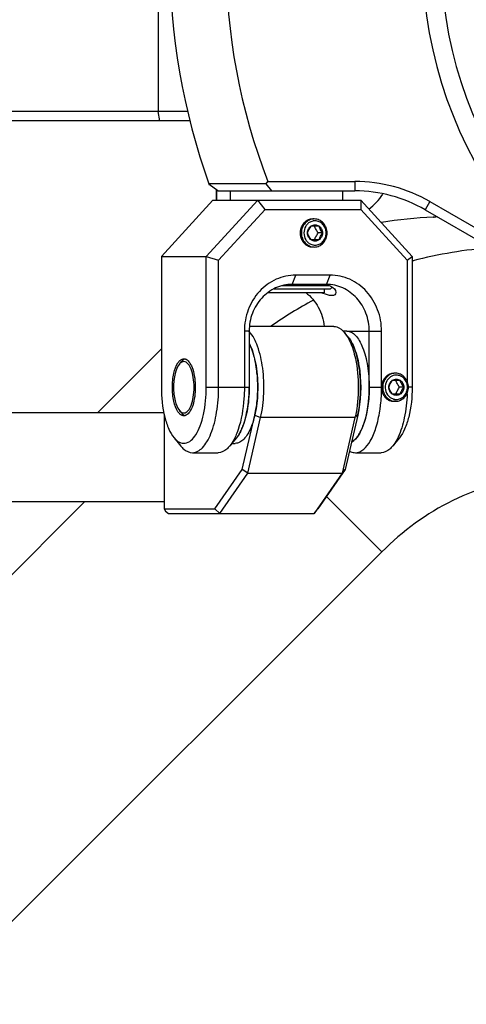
# Model space of a CAD drawing. Header units: millimetres. Extents: x -491 to 2059, y -393 to 795.
# Tile 49 of 256: x -170 to -165, y -281 to -270. Entities that reach past the tile are written whole.
import ezdxf

# ---------------------------------------------------------------- set-up
doc = ezdxf.new("R2010")
doc.units = ezdxf.units.MM
doc.header["$LTSCALE"] = 462.55
doc.layers.get('0').update_dxf_attribs({"linetype": 'CONTINUOUS'})
for name, color, linetype in [('2ND_ARM_V2_PITCH_ABL613', 7, 'CONTINUOUS'), ('_0219_COVER_TOP_PBL634', 7, 'CONTINUOUS'), ('_0302_DELTA_BOTTOM_COVER-3T_PBL558', 7, 'CONTINUOUS'), ('A2200202_ABL562', 7, 'CONTINUOUS'), ('A2300201_ABL560', 7, 'CONTINUOUS'), ('A2400201_ABL635', 7, 'CONTINUOUS'), ('A2410102_ABL636', 7, 'CONTINUOUS'), ('CSHCS-BR-M4-12_203_PBL639', 7, 'CONTINUOUS'), ('FWSRM-D10-V4-E2-T2_5_PBL666', 7, 'CONTINUOUS'), ('M2200103_PBL607', 7, 'CONTINUOUS'), ('M2300101_PBL615', 7, 'CONTINUOUS'), ('M2300201_PBL616', 7, 'CONTINUOUS'), ('M2300301_PBL660', 7, 'CONTINUOUS'), ('M2300602_PBL632', 7, 'CONTINUOUS'), ('M2410102_PBL641', 7, 'CONTINUOUS'), ('M2420202_PBL704', 7, 'CONTINUOUS'), ('SSHH-ST-M3-5_203_PBL644', 7, 'CONTINUOUS'), ('SSHH-ST-M3-5_203_PBL662', 7, 'CONTINUOUS'), ('WFM_0608_06_2_PBL638', 7, 'CONTINUOUS'), ('WFM_0608_06_2_PBL642', 7, 'CONTINUOUS'), ('WFM_0608_06_2_PBL665', 7, 'CONTINUOUS'), ('아래쪽_19_VBL548', 7, 'CONTINUOUS')]:
    doc.layers.add(name, color=color, linetype=linetype)

# ---------------------------------------------------------------- blocks, each defined once
blk = doc.blocks.new('_0302_DELTA_BOTTOM_COVER-3T_PBL558', base_point=(3230.95, 1114.93))
at = {"layer": '_0302_DELTA_BOTTOM_COVER-3T_PBL558', "color": 7}
for p, q in [((3229.55, 1202.81), (3229.55, 1201.7)), ((3216.81, 1178.97), (3223.65, 1185.81))]:
    blk.add_line(p, q, dxfattribs=at)
at = {"layer": '_0302_DELTA_BOTTOM_COVER-3T_PBL558', "color": 2}
for p, q in [((3250.44, 1195.19), (3250.53, 1195.22)), ((3250.45, 1195.17), (3250.54, 1195.18)), ((3241.29, 1170.01), (3247.2, 1164.1)), ((3168.64, 1122.63), (3215.45, 1169.44)), ((3247.2, 1164.1), (3198.81, 1115.72))]:
    blk.add_line(p, q, dxfattribs=at)
for centre, radius, start, end in [((3249.05, 1218.49), 18.97, 281.1477, 282.2531), ((3256.86, 1126.12), 73.89, 92.8694, 93.2199), ((3262.77, 1147.98), 48.8, 94.4992, 104.5243), ((3263.1, 1148.35), 48.57, 118.539, 124.8077)]:
    blk.add_arc(centre, radius, start, end, dxfattribs=at)
for points in [[(3245.83, 1200.73), (3246.38, 1201.21), (3246.9, 1201.73), (3247.3, 1202.34)], [(3252.71, 1199.89), (3250.86, 1199.81), (3249, 1199.62), (3247.16, 1199.31)]]:
    blk.add_open_spline(points, degree=3, dxfattribs=at)
blk.add_open_spline([(3263.78, 1172.19), (3260.68, 1171.84), (3254.53, 1170.1), (3249.41, 1166.31), (3247.2, 1164.1)], degree=3, knots=[0, 0, 0, 0, 0.499879, 1, 1, 1, 1], dxfattribs=at)
blk = doc.blocks.new('M2300201_PBL616', base_point=(3234.45, 1178.2))
at = {"layer": 'M2300201_PBL616', "color": 7}
for p, q in [((3242.09, 1188.2), (3233.09, 1188.2)), ((3243.59, 1187.1), (3243.22, 1187.55)), ((3223.95, 1178.84), (3223.95, 1168.7)), ((3232.29, 1172.9), (3233.63, 1178.7)), ((3232.89, 1172.53), (3234.26, 1178.45)), ((3244.34, 1178.45), (3242.97, 1172.53)), ((3244.63, 1178.7), (3243.29, 1172.9)), ((3229.38, 1168.7), (3232.29, 1172.9)), ((3229.89, 1168.2), (3232.89, 1172.53)), ((3232.89, 1172.53), (3232.29, 1172.9)), ((3232.89, 1172.53), (3242.97, 1172.53)), ((3242.97, 1172.53), (3239.97, 1168.2)), ((3243.29, 1172.9), (3240.38, 1168.7)), ((3242.97, 1172.53), (3243.29, 1172.9)), ((3223.95, 1168.7), (3224.08, 1168.45)), ((3223.95, 1168.7), (3229.38, 1168.7)), ((3224.08, 1168.45), (3224.41, 1168.2)), ((3224.41, 1168.2), (3239.97, 1168.2)), ((3229.89, 1168.2), (3229.38, 1168.7)), ((3239.97, 1168.2), (3240.38, 1168.7))]:
    blk.add_line(p, q, dxfattribs=at)
at = {"layer": 'M2300201_PBL616', "color": 2}
for p, q in [((3233.63, 1178.7), (3234.26, 1178.45)), ((3244.34, 1178.45), (3234.26, 1178.45)), ((3244.63, 1178.7), (3244.34, 1178.45))]:
    blk.add_line(p, q, dxfattribs=at)
at = {"layer": 'M2300201_PBL616', "color": 7}
for centre, radius, start, end in [((3227.08, 1183.48), 6.65, 21.088, 22.2219), ((3223.36, 1182.33), 10.54, 12.5576, 13.2219), ((3220.24, 1181.79), 13.7, 5.8638, 6.2147), ((3219.32, 1181.71), 14.63, 359.9623, 5.823), ((3219.35, 1181.69), 14.6, 354.1544, 0.0377), ((3220.26, 1181.61), 13.69, 353.7812, 354.1126), ((3223.36, 1181.07), 10.54, 346.997, 347.4311), ((3233.08, 1181.05), 11.56, 346.9997, 347.889)]:
    blk.add_arc(centre, radius, start, end, dxfattribs=at)
for points, knots in [([(3242.09, 1188.2), (3242.19, 1188.2), (3242.64, 1188.14), (3243, 1187.82), (3243.22, 1187.55)], [0, 0, 0, 0, 0.221513, 1, 1, 1, 1]), ([(3234.26, 1178.45), (3234.45, 1179.3), (3234.67, 1181.07), (3234.56, 1183.65), (3234.08, 1185.91), (3233.45, 1187.22), (3233.04, 1187.66)], [0, 0, 0, 0, 0.273613, 0.557372, 0.810123, 1, 1, 1, 1]), ([(3243.54, 1187.1), (3243.63, 1186.94), (3244.01, 1186.21), (3244.24, 1185.41), (3244.38, 1184.78)], [0, 0, 0, 0, 0.218716, 1, 1, 1, 1]), ([(3243.59, 1187.1), (3243.95, 1186.67), (3244.5, 1185.46), (3245.06, 1182.63), (3244.98, 1180.25), (3244.63, 1178.7)], [0, 0, 0, 0, 0.194752, 0.448692, 1, 1, 1, 1]), ([(3233.62, 1184.74), (3233.6, 1184.84), (3233.5, 1185.22), (3233.38, 1185.6), (3233.28, 1185.87)], [0, 0, 0, 0, 0.262682, 1, 1, 1, 1]), ([(3233.86, 1183.28), (3233.85, 1183.39), (3233.8, 1183.84), (3233.72, 1184.29), (3233.65, 1184.62)], [0, 0, 0, 0, 0.257257, 1, 1, 1, 1]), ([(3244.38, 1184.78), (3244.6, 1183.77), (3244.78, 1181.7), (3244.6, 1179.63), (3244.38, 1178.63)], [0, 0, 0, 0, 0.499968, 1, 1, 1, 1]), ([(3233.65, 1178.78), (3233.67, 1178.89), (3233.76, 1179.33), (3233.83, 1179.78), (3233.86, 1180.13)], [0, 0, 0, 0, 0.241742, 1, 1, 1, 1])]:
    blk.add_open_spline(points, degree=3, knots=knots, dxfattribs=at)
for points in [[(3243.22, 1187.55), (3243.34, 1187.41), (3243.44, 1187.26), (3243.54, 1187.1)], [(3233.23, 1185.99), (3233.17, 1186.13), (3233.11, 1186.26), (3233.05, 1186.39)]]:
    blk.add_open_spline(points, degree=3, dxfattribs=at)
blk = doc.blocks.new('WFM_0608_06_2_PBL642', base_point=(3232.57, 1181.06))
at = {"layer": 'WFM_0608_06_2_PBL642', "color": 7}
for p, q in [((3233.03, 1181.7), (3233.03, 1181.7)), ((3233.03, 1181.7), (3233.03, 1181.7)), ((3231.18, 1175.7), (3231.55, 1175.7))]:
    blk.add_line(p, q, dxfattribs=at)
for centre, radius, start, end in [((3218.49, 1181.69), 14.55, 354.1687, 0.0408), ((3219.26, 1181.62), 13.77, 353.7801, 354.1421), ((3222.39, 1181.08), 10.59, 346.7745, 347.4535), ((3226.13, 1179.94), 6.68, 337.7734, 338.9261), ((3229.12, 1178.38), 3.3, 323.0644, 326.5126)]:
    blk.add_arc(centre, radius, start, end, dxfattribs=at)
for points, knots in [([(3233.04, 1186.41), (3233.19, 1186.11), (3233.46, 1185.42), (3233.84, 1183.85), (3233.95, 1182.58), (3233.95, 1181.7)], [0, 0, 0, 0, 0.212291, 0.456059, 1, 1, 1, 1]), ([(3233.95, 1181.7), (3233.95, 1180.93), (3233.87, 1179.81), (3233.57, 1178.4), (3233.28, 1177.49), (3232.93, 1176.74), (3232.52, 1176.17), (3232.06, 1175.8), (3231.71, 1175.7), (3231.55, 1175.7)], [0, 0, 0, 0, 0.334259, 0.488194, 0.627066, 0.747527, 0.848025, 0.930024, 1, 1, 1, 1]), ([(3232.73, 1178.78), (3232.75, 1178.89), (3232.85, 1179.33), (3232.91, 1179.78), (3232.95, 1180.12)], [0, 0, 0, 0, 0.242127, 1, 1, 1, 1]), ([(3232.36, 1177.54), (3232.39, 1177.62), (3232.53, 1177.99), (3232.63, 1178.37), (3232.7, 1178.66)], [0, 0, 0, 0, 0.236899, 1, 1, 1, 1]), ([(3232.16, 1177.08), (3232.17, 1177.1), (3232.23, 1177.21), (3232.28, 1177.33), (3232.31, 1177.41)], [0, 0, 0, 0, 0.243852, 1, 1, 1, 1]), ([(3231.87, 1176.56), (3231.9, 1176.6), (3232, 1176.77), (3232.1, 1176.94), (3232.16, 1177.08)], [0, 0, 0, 0, 0.237622, 1, 1, 1, 1])]:
    blk.add_open_spline(points, degree=3, knots=knots, dxfattribs=at)
blk = doc.blocks.new('M2300301_PBL660', base_point=(3152.42, 1174.2))
at = {"layer": 'M2300301_PBL660', "color": 7}
for p, q in [((3223.93, 1178.97), (3085.25, 1178.97)), ((3223.95, 1169.44), (3085.25, 1169.44))]:
    blk.add_line(p, q, dxfattribs=at)
blk = doc.blocks.new('WFM_0608_06_2_PBL665', base_point=(3244.46, 1181.77))
at = {"layer": 'WFM_0608_06_2_PBL665', "color": 7}
blk.add_line((3243.46, 1187.7), (3243.06, 1187.7), dxfattribs=at)
for centre, radius, start, end in [((3241.45, 1185.33), 2.79, 38.2196, 39.6052), ((3241.35, 1185.25), 2.91, 37.6469, 38.2253), ((3241.28, 1185.2), 2.99, 36.9215, 37.6461), ((3241.04, 1185.02), 3.3, 33.5111, 36.8781), ((3238.04, 1183.46), 6.68, 21.0936, 22.212), ((3234.31, 1182.32), 10.59, 12.5697, 13.2113), ((3233.88, 1182.22), 11.02, 11.5017, 12.567), ((3231.17, 1181.79), 13.77, 5.8764, 6.2103), ((3230.2, 1181.7), 14.74, 359.9889, 5.8091), ((3230.4, 1181.69), 14.54, 354.1533, 0.0514), ((3231.17, 1181.62), 13.77, 353.7815, 354.1263), ((3234.54, 1181.03), 10.35, 346.3067, 346.9806), ((3234.26, 1181.09), 10.64, 346.9796, 347.4381), ((3233.88, 1181.18), 11.03, 347.4416, 348.4969)]:
    blk.add_arc(centre, radius, start, end, dxfattribs=at)
for points, knots in [([(3243.46, 1187.7), (3243.62, 1187.7), (3243.98, 1187.61), (3244.43, 1187.23), (3244.84, 1186.66), (3245.19, 1185.91), (3245.49, 1185.01), (3245.78, 1183.59), (3245.86, 1182.47), (3245.86, 1181.7)], [0, 0, 0, 0, 0.069976, 0.151975, 0.252472, 0.372933, 0.511804, 0.66574, 1, 1, 1, 1]), ([(3244.23, 1185.99), (3244.19, 1186.07), (3244.07, 1186.36), (3243.92, 1186.64), (3243.79, 1186.84)], [0, 0, 0, 0, 0.268638, 1, 1, 1, 1]), ([(3244.62, 1184.74), (3244.59, 1184.84), (3244.5, 1185.22), (3244.38, 1185.6), (3244.27, 1185.87)], [0, 0, 0, 0, 0.262719, 1, 1, 1, 1]), ([(3244.86, 1183.28), (3244.85, 1183.37), (3244.81, 1183.76), (3244.74, 1184.14), (3244.69, 1184.42)], [0, 0, 0, 0, 0.255848, 1, 1, 1, 1]), ([(3245.86, 1181.7), (3245.86, 1181.03), (3245.78, 1179.76), (3245.46, 1178.25), (3245.07, 1177.21), (3244.68, 1176.47), (3244.28, 1176), (3243.96, 1175.83)], [0, 0, 0, 0, 0.31527, 0.60064, 0.72435, 0.832461, 1, 1, 1, 1]), ([(3244.69, 1178.98), (3244.71, 1179.07), (3244.78, 1179.45), (3244.83, 1179.83), (3244.86, 1180.12)], [0, 0, 0, 0, 0.243689, 1, 1, 1, 1])]:
    blk.add_open_spline(points, degree=3, knots=knots, dxfattribs=at)
blk = doc.blocks.new('A2300201_ABL560', base_point=(3158.11, 1178.2))
at = {"layer": 'M2300201_PBL616'}
blk.add_blockref('M2300201_PBL616', (3234.45, 1178.2), dxfattribs=at)
at = {"layer": 'M2300301_PBL660'}
blk.add_blockref('M2300301_PBL660', (3152.42, 1174.2), dxfattribs=at)
at = {"layer": 'WFM_0608_06_2_PBL642'}
blk.add_blockref('WFM_0608_06_2_PBL642', (3232.57, 1181.06), dxfattribs=at)
at = {"layer": 'WFM_0608_06_2_PBL665'}
blk.add_blockref('WFM_0608_06_2_PBL665', (3244.46, 1181.77), dxfattribs=at)
blk = doc.blocks.new('M2200103_PBL607', base_point=(3205.67, 1227.7))
at = {"layer": 'M2200103_PBL607', "color": 7}
for p, q in [((3184.61, 1244.2), (3184.79, 1245.2)), ((3184.79, 1245.2), (3226.72, 1245.2)), ((3184.61, 1211.2), (3184.61, 1244.2)), ((3184.61, 1244.2), (3226.51, 1244.2)), ((3184.79, 1210.2), (3184.61, 1211.2)), ((3226.51, 1211.2), (3184.61, 1211.2)), ((3226.72, 1210.2), (3184.79, 1210.2))]:
    blk.add_line(p, q, dxfattribs=at)
at = {"layer": 'M2200103_PBL607', "color": 2}
for p, q in [((3223.5, 1245.2), (3223.32, 1244.2)), ((3223.32, 1244.2), (3223.32, 1211.2)), ((3223.5, 1210.2), (3223.32, 1211.2))]:
    blk.add_line(p, q, dxfattribs=at)
blk = doc.blocks.new('A2200202_ABL562', base_point=(3147.64, 1227.7))
at = {"layer": 'M2200103_PBL607'}
blk.add_blockref('M2200103_PBL607', (3205.67, 1227.7), dxfattribs=at)
blk = doc.blocks.new('M2300101_PBL615', base_point=(3237.05, 1188.2))
at = {"layer": 'M2300101_PBL615', "color": 7}
for p, q in [((3223.65, 1195.7), (3229.15, 1201.7)), ((3233.95, 1201.7), (3228.45, 1195.7)), ((3229.15, 1201.7), (3244.95, 1201.7)), ((3234.73, 1200.7), (3233.95, 1201.7)), ((3244.95, 1201.7), (3244.97, 1200.7)), ((3250.45, 1195.7), (3244.95, 1201.7)), ((3234.73, 1200.7), (3229.77, 1195.29)), ((3234.73, 1200.7), (3244.97, 1200.7)), ((3249.93, 1195.29), (3244.97, 1200.7)), ((3223.65, 1195.7), (3223.65, 1181.7)), ((3223.65, 1195.7), (3228.45, 1195.7)), ((3228.45, 1181.7), (3228.45, 1195.7)), ((3228.45, 1195.7), (3229.77, 1195.29)), ((3229.77, 1181.7), (3229.77, 1195.29)), ((3249.93, 1195.29), (3250.45, 1195.7)), ((3249.93, 1195.29), (3249.93, 1182.31)), ((3250.45, 1195.7), (3250.45, 1181.7)), ((3241.68, 1193.7), (3238.02, 1193.7)), ((3241.28, 1192.7), (3237.62, 1192.7)), ((3232.52, 1187.7), (3232.52, 1181.7)), ((3233.03, 1187.7), (3233.03, 1181.7)), ((3245.86, 1181.7), (3245.86, 1187.7)), ((3247.18, 1181.7), (3247.18, 1187.7)), ((3225, 1176.3), (3225.74, 1175.4)), ((3231.68, 1176.3), (3230.94, 1175.4)), ((3249.09, 1176.3), (3248.35, 1175.4)), ((3226.97, 1174.7), (3229.72, 1174.7)), ((3244.38, 1174.7), (3247.13, 1174.7))]:
    blk.add_line(p, q, dxfattribs=at)
at = {"layer": 'M2300101_PBL615', "color": 2}
for p, q in [((3237.62, 1192.7), (3238.02, 1193.7)), ((3241.28, 1192.7), (3241.68, 1193.7)), ((3233.03, 1187.7), (3232.52, 1187.7)), ((3243.46, 1187.7), (3247.18, 1187.7)), ((3228.45, 1181.7), (3233.03, 1181.7)), ((3245.86, 1181.7), (3247.18, 1181.7)), ((3250.45, 1181.7), (3250.05, 1181.7))]:
    blk.add_line(p, q, dxfattribs=at)
at = {"layer": 'M2300101_PBL615', "color": 7}
for centre, radius, start, end in [((3240.89, 1190.59), 2.11, 77.1081, 79.3183), ((3231.23, 1181.69), 14.63, 354.176, 0.034), ((3232.16, 1181.61), 13.7, 353.7898, 354.1385), ((3235.27, 1181.07), 10.55, 346.7795, 347.4417), ((3238.99, 1179.93), 6.65, 337.7793, 338.9285), ((3241.88, 1178.44), 3.39, 324.4448, 326.4893), ((3243.32, 1177.05), 1.38, 298.5509, 302.0963), ((3243.25, 1177.16), 1.51, 302.1054, 305.8639)]:
    blk.add_arc(centre, radius, start, end, dxfattribs=at)
at = {"layer": 'M2300101_PBL615', "color": 134}
blk.add_arc((3248.49, 1181.43), 1.23, 269.2697, 270.3145, dxfattribs=at)
for points, knots in [([(3239.85, 1199.7), (3239.83, 1199.7), (3239.78, 1199.69), (3239.73, 1199.69), (3239.68, 1199.68), (3239.65, 1199.68), (3239.62, 1199.68), (3239.6, 1199.67), (3239.59, 1199.67), (3239.58, 1199.67), (3239.57, 1199.67), (3239.56, 1199.67), (3239.54, 1199.66), (3239.51, 1199.65), (3239.45, 1199.63), (3239.4, 1199.61), (3239.36, 1199.6), (3239.34, 1199.59), (3239.33, 1199.59), (3239.32, 1199.59), (3239.32, 1199.58), (3239.31, 1199.58), (3239.29, 1199.57), (3239.26, 1199.55), (3239.21, 1199.52), (3239.16, 1199.49), (3239.12, 1199.47), (3239.1, 1199.46), (3239.1, 1199.45), (3239.09, 1199.45), (3239.08, 1199.44), (3239.07, 1199.44), (3239.06, 1199.42), (3239.03, 1199.4), (3238.98, 1199.36), (3238.94, 1199.32), (3238.91, 1199.29), (3238.89, 1199.28), (3238.88, 1199.27), (3238.88, 1199.26), (3238.87, 1199.25), (3238.86, 1199.25), (3238.85, 1199.23), (3238.83, 1199.2), (3238.79, 1199.15), (3238.76, 1199.1), (3238.73, 1199.07), (3238.72, 1199.05), (3238.71, 1199.04), (3238.71, 1199.04), (3238.7, 1199.03), (3238.7, 1199.02), (3238.69, 1199), (3238.67, 1198.96), (3238.64, 1198.91), (3238.62, 1198.85), (3238.6, 1198.82), (3238.59, 1198.8), (3238.58, 1198.79), (3238.58, 1198.78), (3238.58, 1198.77), (3238.57, 1198.76), (3238.57, 1198.74), (3238.56, 1198.7), (3238.54, 1198.64), (3238.52, 1198.58), (3238.51, 1198.54), (3238.51, 1198.52), (3238.5, 1198.51), (3238.5, 1198.5), (3238.5, 1198.49), (3238.5, 1198.48), (3238.5, 1198.45), (3238.49, 1198.42), (3238.49, 1198.39), (3238.49, 1198.34), (3238.48, 1198.28), (3238.48, 1198.23), (3238.47, 1198.2)], [0, 0, 0, 0, 0.03125, 0.0625, 0.078125, 0.09375, 0.109375, 0.117188, 0.121094, 0.125, 0.128906, 0.132812, 0.140625, 0.15625, 0.1875, 0.21875, 0.234375, 0.242188, 0.246094, 0.25, 0.253906, 0.257812, 0.265625, 0.28125, 0.3125, 0.34375, 0.359375, 0.367188, 0.371094, 0.375, 0.378906, 0.382812, 0.390625, 0.40625, 0.4375, 0.46875, 0.484375, 0.492188, 0.496094, 0.5, 0.503906, 0.507812, 0.515625, 0.53125, 0.5625, 0.59375, 0.609375, 0.617188, 0.621094, 0.625, 0.628906, 0.632812, 0.640625, 0.65625, 0.6875, 0.71875, 0.734375, 0.742188, 0.746094, 0.75, 0.753906, 0.757812, 0.765625, 0.78125, 0.8125, 0.84375, 0.859375, 0.867188, 0.871094, 0.875, 0.878906, 0.882812, 0.890625, 0.90625, 0.921875, 0.9375, 0.96875, 1, 1, 1, 1]), ([(3238.47, 1198.2), (3238.48, 1198.18), (3238.48, 1198.13), (3238.49, 1198.07), (3238.49, 1198.02), (3238.49, 1197.98), (3238.5, 1197.95), (3238.5, 1197.93), (3238.5, 1197.92), (3238.5, 1197.91), (3238.5, 1197.9), (3238.51, 1197.89), (3238.51, 1197.87), (3238.52, 1197.83), (3238.54, 1197.77), (3238.55, 1197.71), (3238.57, 1197.67), (3238.57, 1197.65), (3238.58, 1197.64), (3238.58, 1197.63), (3238.58, 1197.62), (3238.59, 1197.61), (3238.6, 1197.59), (3238.61, 1197.55), (3238.64, 1197.5), (3238.67, 1197.45), (3238.68, 1197.41), (3238.69, 1197.39), (3238.7, 1197.38), (3238.7, 1197.37), (3238.71, 1197.36), (3238.72, 1197.35), (3238.73, 1197.34), (3238.75, 1197.3), (3238.79, 1197.26), (3238.83, 1197.21), (3238.85, 1197.17), (3238.86, 1197.16), (3238.87, 1197.15), (3238.88, 1197.14), (3238.88, 1197.13), (3238.89, 1197.13), (3238.91, 1197.11), (3238.94, 1197.09), (3238.98, 1197.05), (3239.02, 1197.01), (3239.05, 1196.98), (3239.07, 1196.97), (3239.08, 1196.96), (3239.08, 1196.95), (3239.09, 1196.95), (3239.1, 1196.94), (3239.12, 1196.93), (3239.15, 1196.91), (3239.2, 1196.89), (3239.25, 1196.86), (3239.29, 1196.84), (3239.3, 1196.83), (3239.31, 1196.82), (3239.32, 1196.82), (3239.33, 1196.81), (3239.34, 1196.81), (3239.36, 1196.8), (3239.39, 1196.79), (3239.45, 1196.77), (3239.5, 1196.76), (3239.54, 1196.74), (3239.56, 1196.74), (3239.57, 1196.73), (3239.58, 1196.73), (3239.59, 1196.73), (3239.6, 1196.73), (3239.62, 1196.73), (3239.64, 1196.72), (3239.68, 1196.72), (3239.72, 1196.71), (3239.78, 1196.71), (3239.83, 1196.7), (3239.85, 1196.7)], [0, 0, 0, 0, 0.03125, 0.0625, 0.078125, 0.09375, 0.109375, 0.117188, 0.121094, 0.125, 0.128906, 0.132812, 0.140625, 0.15625, 0.1875, 0.21875, 0.234375, 0.242188, 0.246094, 0.25, 0.253906, 0.257812, 0.265625, 0.28125, 0.3125, 0.34375, 0.359375, 0.367188, 0.371094, 0.375, 0.378906, 0.382812, 0.390625, 0.40625, 0.4375, 0.46875, 0.484375, 0.492188, 0.496094, 0.5, 0.503906, 0.507812, 0.515625, 0.53125, 0.5625, 0.59375, 0.609375, 0.617188, 0.621094, 0.625, 0.628906, 0.632812, 0.640625, 0.65625, 0.6875, 0.71875, 0.734375, 0.742188, 0.746094, 0.75, 0.753906, 0.757812, 0.765625, 0.78125, 0.8125, 0.84375, 0.859375, 0.867188, 0.871094, 0.875, 0.878906, 0.882812, 0.890625, 0.90625, 0.921875, 0.9375, 0.96875, 1, 1, 1, 1]), ([(3248.56, 1183.2), (3248.53, 1183.2), (3248.49, 1183.19), (3248.43, 1183.19), (3248.39, 1183.18), (3248.36, 1183.18), (3248.33, 1183.18), (3248.31, 1183.17), (3248.3, 1183.17), (3248.29, 1183.17), (3248.28, 1183.17), (3248.27, 1183.17), (3248.25, 1183.16), (3248.21, 1183.15), (3248.16, 1183.13), (3248.11, 1183.11), (3248.07, 1183.1), (3248.05, 1183.09), (3248.04, 1183.09), (3248.03, 1183.09), (3248.02, 1183.08), (3248.01, 1183.08), (3248, 1183.07), (3247.96, 1183.05), (3247.91, 1183.02), (3247.86, 1182.99), (3247.83, 1182.97), (3247.81, 1182.96), (3247.8, 1182.95), (3247.79, 1182.95), (3247.79, 1182.94), (3247.78, 1182.94), (3247.76, 1182.92), (3247.73, 1182.9), (3247.69, 1182.86), (3247.64, 1182.82), (3247.61, 1182.79), (3247.6, 1182.78), (3247.59, 1182.77), (3247.58, 1182.76), (3247.58, 1182.75), (3247.57, 1182.75), (3247.56, 1182.73), (3247.53, 1182.7), (3247.5, 1182.65), (3247.46, 1182.6), (3247.44, 1182.57), (3247.43, 1182.55), (3247.42, 1182.54), (3247.41, 1182.54), (3247.41, 1182.53), (3247.4, 1182.52), (3247.39, 1182.5), (3247.38, 1182.46), (3247.35, 1182.41), (3247.32, 1182.35), (3247.3, 1182.32), (3247.3, 1182.3), (3247.29, 1182.29), (3247.29, 1182.28), (3247.28, 1182.27), (3247.28, 1182.26), (3247.27, 1182.24), (3247.26, 1182.2), (3247.25, 1182.14), (3247.23, 1182.08), (3247.22, 1182.04), (3247.21, 1182.02), (3247.21, 1182.01), (3247.21, 1182), (3247.21, 1181.99), (3247.21, 1181.98), (3247.2, 1181.95), (3247.2, 1181.92), (3247.2, 1181.89), (3247.19, 1181.84), (3247.19, 1181.78), (3247.18, 1181.73), (3247.18, 1181.7)], [0, 0, 0, 0, 0.03125, 0.0625, 0.078125, 0.09375, 0.109375, 0.117188, 0.121094, 0.125, 0.128906, 0.132812, 0.140625, 0.15625, 0.1875, 0.21875, 0.234375, 0.242188, 0.246094, 0.25, 0.253906, 0.257812, 0.265625, 0.28125, 0.3125, 0.34375, 0.359375, 0.367188, 0.371094, 0.375, 0.378906, 0.382812, 0.390625, 0.40625, 0.4375, 0.46875, 0.484375, 0.492188, 0.496094, 0.5, 0.503906, 0.507812, 0.515625, 0.53125, 0.5625, 0.59375, 0.609375, 0.617188, 0.621094, 0.625, 0.628906, 0.632812, 0.640625, 0.65625, 0.6875, 0.71875, 0.734375, 0.742188, 0.746094, 0.75, 0.753906, 0.757812, 0.765625, 0.78125, 0.8125, 0.84375, 0.859375, 0.867188, 0.871094, 0.875, 0.878906, 0.882812, 0.890625, 0.90625, 0.921875, 0.9375, 0.96875, 1, 1, 1, 1]), ([(3247.18, 1181.7), (3247.18, 1181.59), (3247.2, 1181.35), (3247.31, 1181), (3247.48, 1180.7), (3247.71, 1180.46), (3247.99, 1180.29), (3248.26, 1180.21), (3248.42, 1180.2), (3248.47, 1180.2)], [0, 0, 0, 0, 0.154429, 0.308858, 0.463287, 0.617716, 0.772145, 0.926574, 1, 1, 1, 1])]:
    blk.add_open_spline(points, degree=3, knots=knots, dxfattribs=at)
at = {"layer": 'M2300101_PBL615', "color": 7}
for points, knots in [([(3238.02, 1193.7), (3237.3, 1193.7), (3235.83, 1193.38), (3234, 1192.02), (3232.79, 1190.03), (3232.52, 1188.48), (3232.52, 1187.7)], [0, 0, 0, 0, 0.239879, 0.485783, 0.74001, 1, 1, 1, 1]), ([(3247.18, 1187.7), (3247.18, 1188.48), (3246.9, 1190.03), (3245.7, 1192.02), (3243.87, 1193.38), (3242.4, 1193.7), (3241.68, 1193.7)], [0, 0, 0, 0, 0.25999, 0.514217, 0.760121, 1, 1, 1, 1]), ([(3237.62, 1192.7), (3237.02, 1192.7), (3235.79, 1192.43), (3234.27, 1191.3), (3233.26, 1189.64), (3233.03, 1188.35), (3233.03, 1187.7)], [0, 0, 0, 0, 0.239879, 0.485783, 0.74001, 1, 1, 1, 1]), ([(3245.86, 1187.7), (3245.86, 1188.35), (3245.63, 1189.64), (3244.63, 1191.3), (3243.11, 1192.43), (3241.88, 1192.7), (3241.28, 1192.7)], [0, 0, 0, 0, 0.25999, 0.514217, 0.760121, 1, 1, 1, 1]), ([(3241.36, 1192.64), (3241.5, 1192.61), (3241.9, 1192.48), (3242.3, 1192.12), (3242.3, 1191.84)], [0, 0, 0, 0, 0.338305, 1, 1, 1, 1]), ([(3239.07, 1191.83), (3239.62, 1191.42), (3240.56, 1190.31), (3240.97, 1188.92), (3241.04, 1188.21)], [0, 0, 0, 0, 0.492175, 1, 1, 1, 1]), ([(3241.86, 1191.5), (3241.78, 1191.5), (3241.39, 1191.55), (3241.02, 1191.69), (3240.72, 1191.8)], [0, 0, 0, 0, 0.19295, 1, 1, 1, 1]), ([(3242.3, 1191.84), (3242.3, 1191.75), (3242.2, 1191.53), (3241.97, 1191.5), (3241.86, 1191.5)], [0, 0, 0, 0, 0.435168, 1, 1, 1, 1]), ([(3226.29, 1184.69), (3226.45, 1184.61), (3226.75, 1184.27), (3227.17, 1183.27), (3227.27, 1182.35), (3227.27, 1181.7)], [0, 0, 0, 0, 0.166757, 0.398154, 1, 1, 1, 1]), ([(3224.83, 1181.7), (3224.83, 1182.2), (3224.92, 1183.1), (3225.2, 1183.98), (3225.42, 1184.31)], [0, 0, 0, 0, 0.558378, 1, 1, 1, 1]), ([(3223.65, 1181.7), (3223.65, 1180.63), (3223.8, 1179.1), (3224.37, 1177.3), (3224.77, 1176.58), (3225, 1176.3)], [0, 0, 0, 0, 0.568143, 0.807555, 1, 1, 1, 1]), ([(3225.42, 1179.09), (3225.2, 1179.42), (3224.92, 1180.3), (3224.83, 1181.2), (3224.83, 1181.7)], [0, 0, 0, 0, 0.441622, 1, 1, 1, 1]), ([(3225, 1176.3), (3225.16, 1176.11), (3225.5, 1175.78), (3226.49, 1175.59), (3227.33, 1176.5), (3227.84, 1177.62), (3228.33, 1179.33), (3228.45, 1180.73), (3228.45, 1181.7)], [0, 0, 0, 0, 0.09278, 0.168663, 0.349279, 0.481225, 0.638566, 1, 1, 1, 1]), ([(3227.27, 1181.7), (3227.27, 1181.05), (3227.17, 1180.13), (3226.75, 1179.13), (3226.45, 1178.79), (3226.29, 1178.71)], [0, 0, 0, 0, 0.601846, 0.833243, 1, 1, 1, 1]), ([(3226.97, 1174.7), (3227.37, 1174.7), (3228.01, 1175.11), (3228.57, 1175.91), (3229.16, 1177.16), (3229.64, 1179.12), (3229.77, 1180.81), (3229.77, 1181.7)], [0, 0, 0, 0, 0.149385, 0.250234, 0.371121, 0.66453, 1, 1, 1, 1]), ([(3232.52, 1181.7), (3232.52, 1181.29), (3232.46, 1179.77), (3232.21, 1178.24), (3231.85, 1177.18)], [0, 0, 0, 0, 0.267023, 1, 1, 1, 1]), ([(3233.03, 1181.7), (3233.03, 1180.84), (3232.9, 1179.25), (3232.47, 1177.71), (3232.15, 1177.05)], [0, 0, 0, 0, 0.542824, 1, 1, 1, 1]), ([(3246.99, 1179.18), (3247.02, 1179.38), (3247.14, 1180.22), (3247.18, 1181.06), (3247.18, 1181.7)], [0, 0, 0, 0, 0.243846, 1, 1, 1, 1]), ([(3250.45, 1181.7), (3250.45, 1180.63), (3250.3, 1179.1), (3249.72, 1177.3), (3249.32, 1176.58), (3249.09, 1176.3)], [0, 0, 0, 0, 0.568143, 0.807555, 1, 1, 1, 1]), ([(3249.92, 1181.01), (3249.88, 1180.15), (3249.7, 1178.56), (3249.25, 1177.01), (3248.94, 1176.35)], [0, 0, 0, 0, 0.541006, 1, 1, 1, 1]), ([(3245.56, 1178.78), (3245.58, 1178.89), (3245.68, 1179.33), (3245.74, 1179.78), (3245.78, 1180.12)], [0, 0, 0, 0, 0.242046, 1, 1, 1, 1]), ([(3244.38, 1174.7), (3245.05, 1174.7), (3246.02, 1175.8), (3246.64, 1177.43), (3246.9, 1178.56), (3246.99, 1179.18)], [0, 0, 0, 0, 0.36919, 0.656012, 1, 1, 1, 1]), ([(3245.19, 1177.54), (3245.23, 1177.62), (3245.36, 1177.99), (3245.47, 1178.37), (3245.53, 1178.66)], [0, 0, 0, 0, 0.23692, 1, 1, 1, 1]), ([(3244.7, 1176.56), (3244.75, 1176.63), (3244.91, 1176.9), (3245.05, 1177.19), (3245.14, 1177.41)], [0, 0, 0, 0, 0.231494, 1, 1, 1, 1]), ([(3231.52, 1176.35), (3231.48, 1176.26), (3231.31, 1175.93), (3231.11, 1175.61), (3230.94, 1175.4)], [0, 0, 0, 0, 0.272057, 1, 1, 1, 1]), ([(3231.85, 1177.18), (3231.83, 1177.1), (3231.73, 1176.82), (3231.62, 1176.55), (3231.52, 1176.35)], [0, 0, 0, 0, 0.261308, 1, 1, 1, 1]), ([(3232.15, 1177.05), (3232.12, 1176.98), (3231.98, 1176.72), (3231.82, 1176.47), (3231.68, 1176.3)], [0, 0, 0, 0, 0.270816, 1, 1, 1, 1]), ([(3244.13, 1175.94), (3244.18, 1175.97), (3244.37, 1176.12), (3244.53, 1176.31), (3244.64, 1176.46)], [0, 0, 0, 0, 0.228493, 1, 1, 1, 1]), ([(3248.94, 1176.35), (3248.89, 1176.26), (3248.73, 1175.93), (3248.52, 1175.61), (3248.35, 1175.4)], [0, 0, 0, 0, 0.272057, 1, 1, 1, 1]), ([(3225.74, 1175.4), (3225.83, 1175.29), (3226.16, 1174.95), (3226.63, 1174.7), (3226.97, 1174.7)], [0, 0, 0, 0, 0.293984, 1, 1, 1, 1]), ([(3230.94, 1175.4), (3230.85, 1175.29), (3230.53, 1174.95), (3230.05, 1174.7), (3229.72, 1174.7)], [0, 0, 0, 0, 0.293984, 1, 1, 1, 1]), ([(3248.35, 1175.4), (3248.26, 1175.29), (3247.94, 1174.95), (3247.47, 1174.7), (3247.13, 1174.7)], [0, 0, 0, 0, 0.293984, 1, 1, 1, 1]), ([(3243.75, 1174.88), (3243.8, 1174.85), (3243.99, 1174.75), (3244.22, 1174.7), (3244.38, 1174.7)], [0, 0, 0, 0, 0.2645, 1, 1, 1, 1])]:
    blk.add_open_spline(points, degree=3, knots=knots, dxfattribs=at)
for points in [[(3240.82, 1192.7), (3240.98, 1192.7), (3241.13, 1192.69), (3241.28, 1192.66)], [(3225.64, 1184.57), (3225.67, 1184.6), (3225.69, 1184.62), (3225.72, 1184.64)], [(3225.72, 1184.64), (3225.82, 1184.7), (3225.93, 1184.75), (3226.05, 1184.75)], [(3226.05, 1184.75), (3226.1, 1184.75), (3226.15, 1184.74), (3226.2, 1184.73)], [(3226.2, 1184.73), (3226.23, 1184.72), (3226.26, 1184.71), (3226.29, 1184.69)], [(3225.42, 1184.31), (3225.48, 1184.41), (3225.56, 1184.5), (3225.64, 1184.57)], [(3225.64, 1178.83), (3225.56, 1178.9), (3225.48, 1178.99), (3225.42, 1179.09)], [(3225.72, 1178.76), (3225.69, 1178.78), (3225.67, 1178.8), (3225.64, 1178.83)], [(3226.05, 1178.65), (3225.93, 1178.65), (3225.82, 1178.7), (3225.72, 1178.76)], [(3226.2, 1178.67), (3226.15, 1178.66), (3226.1, 1178.65), (3226.05, 1178.65)], [(3226.29, 1178.71), (3226.26, 1178.7), (3226.23, 1178.68), (3226.2, 1178.67)]]:
    blk.add_open_spline(points, degree=3, dxfattribs=at)
blk = doc.blocks.new('M2300602_PBL632', base_point=(3226.05, 1181.7))
at = {"layer": 'M2300602_PBL632', "color": 7}
for p, q in [((3225.57, 1184.18), (3225.79, 1184.45)), ((3225.57, 1179.23), (3225.79, 1178.96))]:
    blk.add_line(p, q, dxfattribs=at)
for points, knots in [([(3226.09, 1184.69), (3226.06, 1184.68), (3225.95, 1184.62), (3225.86, 1184.52), (3225.79, 1184.45)], [0, 0, 0, 0, 0.226946, 1, 1, 1, 1]), ([(3225.57, 1184.18), (3225.33, 1183.89), (3225.04, 1183.05), (3224.9, 1181.7), (3225.04, 1180.36), (3225.33, 1179.51), (3225.57, 1179.23)], [0, 0, 0, 0, 0.215231, 0.5, 0.784769, 1, 1, 1, 1]), ([(3225.83, 1184.39), (3225.76, 1184.36), (3225.67, 1184.28), (3225.59, 1184.2), (3225.57, 1184.18)], [0, 0, 0, 0, 0.724708, 1, 1, 1, 1]), ([(3226.05, 1178.95), (3226.42, 1178.95), (3226.88, 1179.73), (3227.09, 1180.68), (3227.18, 1181.7), (3227.09, 1182.73), (3226.88, 1183.67), (3226.42, 1184.45), (3226.05, 1184.45)], [0, 0, 0, 0, 0.180664, 0.329667, 0.5, 0.670333, 0.819336, 1, 1, 1, 1]), ([(3225.57, 1179.23), (3225.59, 1179.2), (3225.67, 1179.12), (3225.76, 1179.04), (3225.83, 1179.01)], [0, 0, 0, 0, 0.275292, 1, 1, 1, 1]), ([(3225.79, 1178.96), (3225.82, 1178.93), (3225.9, 1178.83), (3226.01, 1178.75), (3226.09, 1178.71)], [0, 0, 0, 0, 0.276261, 1, 1, 1, 1])]:
    blk.add_open_spline(points, degree=3, knots=knots, dxfattribs=at)
for points in [[(3226.19, 1184.73), (3226.16, 1184.72), (3226.12, 1184.71), (3226.09, 1184.69)], [(3226.05, 1184.45), (3225.97, 1184.45), (3225.9, 1184.43), (3225.83, 1184.39)], [(3225.83, 1179.01), (3225.9, 1178.97), (3225.97, 1178.95), (3226.05, 1178.95)], [(3226.09, 1178.71), (3226.12, 1178.69), (3226.16, 1178.68), (3226.19, 1178.67)]]:
    blk.add_open_spline(points, degree=3, dxfattribs=at)
blk = doc.blocks.new('CSHCS-BR-M4-12_203_PBL639', base_point=(3238.05, 1192))
at = {"layer": 'CSHCS-BR-M4-12_203_PBL639', "color": 7}
for p, q in [((3241.05, 1192.2), (3241.05, 1191.8)), ((3241.05, 1191.8), (3235.05, 1191.8))]:
    blk.add_line(p, q, dxfattribs=at)
blk = doc.blocks.new('SSHH-ST-M3-5_203_PBL644', base_point=(3239.99, 1198.2))
at = {"layer": 'SSHH-ST-M3-5_203_PBL644', "color": 7}
for p, q in [((3239.99, 1199.7), (3239.85, 1199.7)), ((3239.67, 1198.95), (3240.47, 1198.95)), ((3240.01, 1198.95), (3240.01, 1198.95)), ((3240.01, 1198.95), (3240.01, 1198.95)), ((3240.47, 1197.45), (3239.67, 1197.45)), ((3240.01, 1197.45), (3240.01, 1197.45)), ((3240.01, 1197.45), (3240.01, 1197.45)), ((3240.86, 1198.2), (3240.41, 1198.2)), ((3239.99, 1196.7), (3239.85, 1196.7))]:
    blk.add_line(p, q, dxfattribs=at)
for centre, radius, start, end in [((3240.07, 1198.38), 1.12, 101.984, 113.9201), ((3240.07, 1198.4), 1.1, 99.7839, 101.9384), ((3240.07, 1198.4), 1.1, 90.0159, 99.7809), ((3239.84, 1198.2), 1.42, 359.8972, 0.1279), ((3240.07, 1198.02), 1.12, 246.074, 258.0142), ((3240.07, 1198), 1.1, 258.0599, 260.1528), ((3240.07, 1198), 1.1, 260.1557, 269.9838)]:
    blk.add_arc(centre, radius, start, end, dxfattribs=at)
for points, knots in [([(3239.99, 1199.7), (3239.81, 1199.7), (3239.53, 1199.64), (3239.22, 1199.45), (3238.94, 1199.2), (3238.68, 1198.78), (3238.61, 1198.4), (3238.61, 1198.2)], [0, 0, 0, 0, 0.239558, 0.361995, 0.486432, 0.740357, 1, 1, 1, 1]), ([(3239.62, 1199.41), (3239.51, 1199.36), (3239.3, 1199.22), (3238.98, 1198.84), (3238.81, 1198.2), (3238.98, 1197.57), (3239.3, 1197.18), (3239.51, 1197.05), (3239.62, 1197)], [0, 0, 0, 0, 0.121414, 0.245939, 0.500001, 0.754062, 0.878586, 1, 1, 1, 1]), ([(3239.99, 1196.7), (3240.17, 1196.7), (3240.54, 1196.78), (3240.99, 1197.12), (3241.29, 1197.62), (3241.4, 1198.2), (3241.29, 1198.78), (3240.99, 1199.28), (3240.54, 1199.62), (3240.17, 1199.7), (3239.99, 1199.7)], [0, 0, 0, 0, 0.11993, 0.242891, 0.370014, 0.5, 0.629986, 0.757109, 0.88007, 1, 1, 1, 1]), ([(3241.26, 1198.2), (3241.26, 1198.37), (3241.2, 1198.71), (3240.94, 1199.14), (3240.54, 1199.43), (3240.22, 1199.5), (3240.07, 1199.5)], [0, 0, 0, 0, 0.259971, 0.514204, 0.760124, 1, 1, 1, 1]), ([(3239.27, 1198.2), (3239.31, 1198.33), (3239.42, 1198.6), (3239.58, 1198.83), (3239.67, 1198.95)], [0, 0, 0, 0, 0.474642, 1, 1, 1, 1]), ([(3239.27, 1198.2), (3239.27, 1198.35), (3239.34, 1198.65), (3239.55, 1198.87), (3239.67, 1198.95)], [0, 0, 0, 0, 0.509075, 1, 1, 1, 1]), ([(3239.67, 1198.95), (3239.73, 1198.99), (3239.86, 1199.05), (3240, 1199.07), (3240.07, 1199.07)], [0, 0, 0, 0, 0.503034, 1, 1, 1, 1]), ([(3240.41, 1198.2), (3240.33, 1198.32), (3240.18, 1198.56), (3240.06, 1198.82), (3240.01, 1198.95)], [0, 0, 0, 0, 0.514578, 1, 1, 1, 1]), ([(3240.07, 1199.07), (3240.14, 1199.07), (3240.28, 1199.05), (3240.41, 1198.99), (3240.47, 1198.95)], [0, 0, 0, 0, 0.496966, 1, 1, 1, 1]), ([(3240.47, 1198.95), (3240.59, 1198.87), (3240.79, 1198.65), (3240.86, 1198.35), (3240.86, 1198.2)], [0, 0, 0, 0, 0.490925, 1, 1, 1, 1]), ([(3240.47, 1198.95), (3240.5, 1198.82), (3240.61, 1198.56), (3240.77, 1198.32), (3240.86, 1198.2)], [0, 0, 0, 0, 0.474642, 1, 1, 1, 1]), ([(3238.61, 1198.2), (3238.61, 1198.01), (3238.68, 1197.62), (3238.94, 1197.2), (3239.22, 1196.95), (3239.53, 1196.76), (3239.81, 1196.7), (3239.99, 1196.7)], [0, 0, 0, 0, 0.259643, 0.513568, 0.638005, 0.760442, 1, 1, 1, 1]), ([(3239.67, 1197.45), (3239.58, 1197.57), (3239.42, 1197.81), (3239.31, 1198.07), (3239.27, 1198.2)], [0, 0, 0, 0, 0.52532, 1, 1, 1, 1]), ([(3239.67, 1197.45), (3239.55, 1197.53), (3239.34, 1197.76), (3239.27, 1198.05), (3239.27, 1198.2)], [0, 0, 0, 0, 0.490925, 1, 1, 1, 1]), ([(3240.07, 1197.33), (3240, 1197.33), (3239.86, 1197.36), (3239.73, 1197.41), (3239.67, 1197.45)], [0, 0, 0, 0, 0.496966, 1, 1, 1, 1]), ([(3240.01, 1197.45), (3240.06, 1197.58), (3240.18, 1197.84), (3240.33, 1198.08), (3240.41, 1198.2)], [0, 0, 0, 0, 0.485424, 1, 1, 1, 1]), ([(3240.07, 1196.9), (3240.22, 1196.9), (3240.54, 1196.97), (3240.94, 1197.26), (3241.2, 1197.69), (3241.26, 1198.03), (3241.26, 1198.2)], [0, 0, 0, 0, 0.23987, 0.485791, 0.740029, 1, 1, 1, 1]), ([(3240.47, 1197.45), (3240.41, 1197.41), (3240.28, 1197.36), (3240.14, 1197.33), (3240.07, 1197.33)], [0, 0, 0, 0, 0.503034, 1, 1, 1, 1]), ([(3240.86, 1198.2), (3240.77, 1198.08), (3240.61, 1197.85), (3240.5, 1197.58), (3240.47, 1197.45)], [0, 0, 0, 0, 0.52532, 1, 1, 1, 1]), ([(3240.86, 1198.2), (3240.86, 1198.05), (3240.79, 1197.76), (3240.59, 1197.53), (3240.47, 1197.45)], [0, 0, 0, 0, 0.509075, 1, 1, 1, 1])]:
    blk.add_open_spline(points, degree=3, knots=knots, dxfattribs=at)
blk = doc.blocks.new('SSHH-ST-M3-5_203_PBL662', base_point=(3248.68, 1181.7))
at = {"layer": 'SSHH-ST-M3-5_203_PBL662', "color": 7}
for p, q in [((3248.68, 1183.2), (3248.56, 1183.2)), ((3248.36, 1182.45), (3249.15, 1182.45)), ((3248.7, 1182.45), (3248.7, 1182.45)), ((3248.7, 1182.45), (3248.7, 1182.45)), ((3249.55, 1181.7), (3249.1, 1181.7)), ((3249.15, 1180.95), (3248.36, 1180.95)), ((3248.7, 1180.95), (3248.7, 1180.95)), ((3248.7, 1180.95), (3248.7, 1180.95)), ((3248.68, 1180.2), (3248.49, 1180.2))]:
    blk.add_line(p, q, dxfattribs=at)
for centre, radius, start, end in [((3248.76, 1181.88), 1.12, 101.0007, 114.946), ((3248.76, 1181.9), 1.1, 99.7831, 100.9329), ((3248.76, 1181.9), 1.1, 90.0159, 99.7809), ((3248.53, 1181.7), 1.42, 359.9534, 0.1279), ((3248.76, 1181.51), 1.11, 252.1667, 256.7991), ((3248.76, 1181.5), 1.1, 256.8019, 260.1512), ((3248.76, 1181.5), 1.1, 260.1557, 269.9838)]:
    blk.add_arc(centre, radius, start, end, dxfattribs=at)
for points, knots in [([(3248.68, 1183.2), (3248.5, 1183.2), (3248.13, 1183.12), (3247.67, 1182.78), (3247.37, 1182.28), (3247.27, 1181.7), (3247.37, 1181.12), (3247.67, 1180.62), (3248.13, 1180.28), (3248.5, 1180.2), (3248.68, 1180.2)], [0, 0, 0, 0, 0.11993, 0.242891, 0.370014, 0.5, 0.629986, 0.757109, 0.88007, 1, 1, 1, 1]), ([(3248.29, 1182.9), (3248.18, 1182.84), (3247.96, 1182.7), (3247.64, 1182.29), (3247.49, 1181.62), (3247.71, 1180.98), (3248.07, 1180.61), (3248.3, 1180.49), (3248.42, 1180.45)], [0, 0, 0, 0, 0.121868, 0.246982, 0.501853, 0.755347, 0.87921, 1, 1, 1, 1]), ([(3248.36, 1182.45), (3248.42, 1182.49), (3248.55, 1182.55), (3248.69, 1182.57), (3248.76, 1182.57)], [0, 0, 0, 0, 0.503034, 1, 1, 1, 1]), ([(3248.68, 1180.2), (3248.85, 1180.2), (3249.22, 1180.28), (3249.68, 1180.62), (3249.98, 1181.12), (3250.09, 1181.7), (3249.98, 1182.28), (3249.68, 1182.78), (3249.22, 1183.12), (3248.85, 1183.2), (3248.68, 1183.2)], [0, 0, 0, 0, 0.11993, 0.242891, 0.370014, 0.5, 0.629986, 0.757109, 0.88007, 1, 1, 1, 1]), ([(3249.95, 1181.7), (3249.95, 1181.87), (3249.89, 1182.21), (3249.62, 1182.64), (3249.23, 1182.93), (3248.91, 1183), (3248.76, 1183)], [0, 0, 0, 0, 0.259971, 0.514204, 0.760124, 1, 1, 1, 1]), ([(3248.76, 1182.57), (3248.82, 1182.57), (3248.96, 1182.55), (3249.09, 1182.49), (3249.15, 1182.45)], [0, 0, 0, 0, 0.496966, 1, 1, 1, 1]), ([(3247.96, 1181.7), (3248, 1181.83), (3248.11, 1182.1), (3248.27, 1182.33), (3248.36, 1182.45)], [0, 0, 0, 0, 0.474642, 1, 1, 1, 1]), ([(3247.96, 1181.7), (3247.96, 1181.85), (3248.03, 1182.15), (3248.24, 1182.37), (3248.36, 1182.45)], [0, 0, 0, 0, 0.509075, 1, 1, 1, 1]), ([(3248.36, 1180.95), (3248.27, 1181.07), (3248.11, 1181.31), (3248, 1181.57), (3247.96, 1181.7)], [0, 0, 0, 0, 0.52532, 1, 1, 1, 1]), ([(3248.36, 1180.95), (3248.24, 1181.03), (3248.03, 1181.26), (3247.96, 1181.55), (3247.96, 1181.7)], [0, 0, 0, 0, 0.490925, 1, 1, 1, 1]), ([(3249.1, 1181.7), (3249.02, 1181.82), (3248.87, 1182.06), (3248.75, 1182.32), (3248.7, 1182.45)], [0, 0, 0, 0, 0.514578, 1, 1, 1, 1]), ([(3248.7, 1180.95), (3248.75, 1181.08), (3248.87, 1181.34), (3249.02, 1181.58), (3249.1, 1181.7)], [0, 0, 0, 0, 0.485424, 1, 1, 1, 1]), ([(3248.76, 1180.4), (3248.91, 1180.4), (3249.23, 1180.47), (3249.62, 1180.76), (3249.89, 1181.19), (3249.95, 1181.53), (3249.95, 1181.7)], [0, 0, 0, 0, 0.239864, 0.485786, 0.740029, 1, 1, 1, 1]), ([(3249.15, 1182.45), (3249.27, 1182.37), (3249.48, 1182.15), (3249.55, 1181.85), (3249.55, 1181.7)], [0, 0, 0, 0, 0.490925, 1, 1, 1, 1]), ([(3249.15, 1182.45), (3249.19, 1182.32), (3249.3, 1182.06), (3249.46, 1181.82), (3249.55, 1181.7)], [0, 0, 0, 0, 0.474642, 1, 1, 1, 1]), ([(3249.55, 1181.7), (3249.46, 1181.58), (3249.3, 1181.35), (3249.19, 1181.08), (3249.15, 1180.95)], [0, 0, 0, 0, 0.52532, 1, 1, 1, 1]), ([(3249.55, 1181.7), (3249.55, 1181.55), (3249.48, 1181.26), (3249.27, 1181.03), (3249.15, 1180.95)], [0, 0, 0, 0, 0.509075, 1, 1, 1, 1]), ([(3248.76, 1180.83), (3248.69, 1180.83), (3248.55, 1180.86), (3248.42, 1180.91), (3248.36, 1180.95)], [0, 0, 0, 0, 0.496966, 1, 1, 1, 1]), ([(3249.15, 1180.95), (3249.09, 1180.91), (3248.96, 1180.86), (3248.82, 1180.83), (3248.76, 1180.83)], [0, 0, 0, 0, 0.503034, 1, 1, 1, 1])]:
    blk.add_open_spline(points, degree=3, knots=knots, dxfattribs=at)
blk = doc.blocks.new('FWSRM-D10-V4-E2-T2_5_PBL666', base_point=(3238.8, 1192.38))
at = {"layer": 'FWSRM-D10-V4-E2-T2_5_PBL666', "color": 7}
for p, q in [((3241.7, 1192.2), (3235.7, 1192.2)), ((3241.61, 1192.55), (3236.57, 1192.55)), ((3241.9, 1192.41), (3241.7, 1192.2))]:
    blk.add_line(p, q, dxfattribs=at)
blk = doc.blocks.new('2ND_ARM_V2_PITCH_ABL613', base_point=(3237.05, 1227.7))
at = {"layer": 'CSHCS-BR-M4-12_203_PBL639'}
blk.add_blockref('CSHCS-BR-M4-12_203_PBL639', (3238.05, 1192), dxfattribs=at)
at = {"layer": 'FWSRM-D10-V4-E2-T2_5_PBL666'}
blk.add_blockref('FWSRM-D10-V4-E2-T2_5_PBL666', (3238.8, 1192.38), dxfattribs=at)
at = {"layer": 'M2300101_PBL615'}
blk.add_blockref('M2300101_PBL615', (3237.05, 1188.2), dxfattribs=at)
at = {"layer": 'M2300602_PBL632'}
blk.add_blockref('M2300602_PBL632', (3226.05, 1181.7), dxfattribs=at)
at = {"layer": 'SSHH-ST-M3-5_203_PBL644'}
blk.add_blockref('SSHH-ST-M3-5_203_PBL644', (3239.99, 1198.2), dxfattribs=at)
at = {"layer": 'SSHH-ST-M3-5_203_PBL662'}
blk.add_blockref('SSHH-ST-M3-5_203_PBL662', (3248.68, 1181.7), dxfattribs=at)
blk = doc.blocks.new('_0219_COVER_TOP_PBL634', base_point=(3343, 1187.09))
at = {"layer": '_0219_COVER_TOP_PBL634', "color": 7}
blk.add_line((3229.55, 1201.7), (3229.55, 1202.81), dxfattribs=at)
blk = doc.blocks.new('WFM_0608_06_2_PBL638', base_point=(3237.05, 1202.2))
at = {"layer": 'WFM_0608_06_2_PBL638', "color": 7}
for p, q in [((3231.05, 1201.7), (3231.05, 1202.7)), ((3243.05, 1201.7), (3243.05, 1202.7))]:
    blk.add_line(p, q, dxfattribs=at)
blk = doc.blocks.new('M2410102_PBL641', base_point=(3296.13, 1228.3))
at = {"layer": 'M2410102_PBL641', "color": 7}
for p, q in [((3234.85, 1203.44), (3235.03, 1203.7)), ((3235.03, 1203.7), (3244.33, 1203.7)), ((3228.76, 1203.46), (3228.72, 1203.46)), ((3228.76, 1203.46), (3228.72, 1203.46)), ((3229.7, 1202.7), (3228.75, 1203.37)), ((3229.7, 1202.7), (3244.33, 1202.7)), ((3235.47, 1202.7), (3234.85, 1203.44)), ((3252.33, 1201.56), (3268.77, 1192.07)), ((3251.83, 1200.69), (3289.35, 1179.03))]:
    blk.add_line(p, q, dxfattribs=at)
at = {"layer": 'M2410102_PBL641', "color": 2}
for p, q in [((3244.33, 1203.7), (3244.33, 1202.7)), ((3252.33, 1201.56), (3251.83, 1200.69))]:
    blk.add_line(p, q, dxfattribs=at)
at = {"layer": 'M2410102_PBL641', "color": 7}
for centre, radius, start, end in [((3297.05, 1227.7), 72.5, 160.3871, 199.6129), ((3297.05, 1227.7), 66.5, 158.8444, 201.1556), ((3244.33, 1187.7), 16, 60, 90), ((3244.33, 1187.7), 15, 60, 90)]:
    blk.add_arc(centre, radius, start, end, dxfattribs=at)
blk.add_open_spline([(3234.85, 1203.44), (3234.36, 1203.45), (3232.33, 1203.45), (3230.3, 1203.46), (3228.76, 1203.46)], degree=3, knots=[0, 0, 0, 0, 0.241643, 1, 1, 1, 1], dxfattribs=at)
blk = doc.blocks.new('A2410102_ABL636', base_point=(3296.13, 1228.3))
at = {"layer": 'M2410102_PBL641'}
blk.add_blockref('M2410102_PBL641', (3296.13, 1228.3), dxfattribs=at)
at = {"layer": 'WFM_0608_06_2_PBL638'}
blk.add_blockref('WFM_0608_06_2_PBL638', (3237.05, 1202.2), dxfattribs=at)
blk = doc.blocks.new('M2420202_PBL704', base_point=(3306.48, 1211.68))
at = {"layer": 'M2420202_PBL704', "color": 7}
for p, q in [((3347.83, 1187.74), (3335.97, 1208.28)), ((3350.07, 1187.87), (3338.23, 1208.36)), ((3306.26, 1163.74), (3347.83, 1187.74)), ((3350.16, 1187.11), (3347.83, 1187.74)), ((3306.4, 1161.51), (3349.7, 1186.51)), ((3294.4, 1184.28), (3306.26, 1163.74)), ((3293.2, 1182.36), (3305.03, 1161.87)), ((3305.64, 1161.41), (3306.26, 1163.74))]:
    blk.add_line(p, q, dxfattribs=at)
blk.add_circle((3297.05, 1227.7), 34.25, dxfattribs=at)
for centre, radius, start, end in [((3297.05, 1227.7), 45.5, 334.8499, 265.1501), ((3297.05, 1227.7), 43.5, 333.4854, 266.5146), ((3330.18, 1398.27), 190.07, 271.7465, 272.4288), ((3349.2, 1187.37), 1, 300.0016, 29.9991), ((3132.77, 1284.29), 190.07, 327.5712, 328.2535), ((3305.9, 1162.37), 1, 210.0009, 300.0016)]:
    blk.add_arc(centre, radius, start, end, dxfattribs=at)
blk = doc.blocks.new('A2400201_ABL635', base_point=(3296.13, 1228.3))
at = {"layer": 'A2410102_ABL636'}
blk.add_blockref('A2410102_ABL636', (3296.13, 1228.3), dxfattribs=at)
at = {"layer": 'M2420202_PBL704'}
blk.add_blockref('M2420202_PBL704', (3306.48, 1211.68), dxfattribs=at)
blk = doc.blocks.new('아래쪽_19_VBL548', base_point=(3297.05, 1227.7))
at = {"layer": '2ND_ARM_V2_PITCH_ABL613'}
blk.add_blockref('2ND_ARM_V2_PITCH_ABL613', (3237.05, 1227.7), dxfattribs=at)
at = {"layer": '_0219_COVER_TOP_PBL634'}
blk.add_blockref('_0219_COVER_TOP_PBL634', (3343, 1187.09), dxfattribs=at)
at = {"layer": '_0302_DELTA_BOTTOM_COVER-3T_PBL558'}
blk.add_blockref('_0302_DELTA_BOTTOM_COVER-3T_PBL558', (3230.95, 1114.93), dxfattribs=at)
at = {"layer": 'A2200202_ABL562'}
blk.add_blockref('A2200202_ABL562', (3147.64, 1227.7), dxfattribs=at)
at = {"layer": 'A2300201_ABL560'}
blk.add_blockref('A2300201_ABL560', (3158.11, 1178.2), dxfattribs=at)
at = {"layer": 'A2400201_ABL635'}
blk.add_blockref('A2400201_ABL635', (3296.13, 1228.3), dxfattribs=at)
blk = doc.blocks.new('W1')
at = {"layer": '아래쪽_19_VBL548'}
blk.add_blockref('아래쪽_19_VBL548', (3297.0484, 1227.701), dxfattribs=at)

msp = doc.modelspace()

# ---------------------------------------------------------------- block references
at = {"xscale": 0.1, "yscale": 0.1, "zscale": 0.1}
msp.add_blockref('W1', (-490.832, -392.534), dxfattribs=at)

doc.saveas('drawing.dxf')
